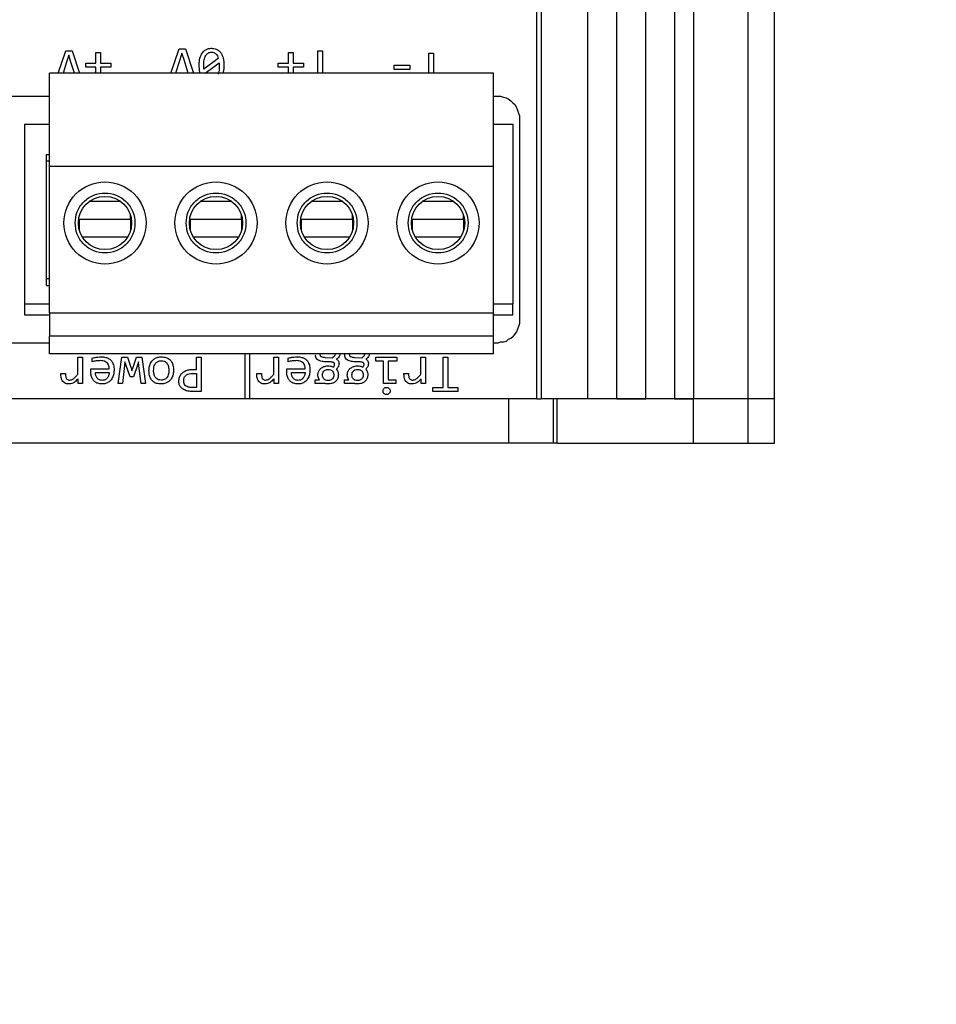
# Model space of a CAD drawing. Header units: millimetres. Extents: x 0 to 420, y 0 to 297.
# Tile 113 of 138: x 212 to 220, y 179 to 188. Entities that reach past the tile are written whole.
import ezdxf

# ---------------------------------------------------------------- set-up
doc = ezdxf.new("R2010")
doc.units = ezdxf.units.MM
doc.styles.add('SLDTEXTSTYLE0', font='TXT', dxfattribs={"width": 0.75})
doc.dimstyles.new('SLDDIMSTYLE0', dxfattribs={"dimtxt": 3.5, "dimasz": 3.302, "dimexe": 0, "dimexo": 0.0625, "dimgap": 0.875, "dimtad": 1, "dimlfac": 5, "dimrnd": 1e-09, "dimzin": 12, "dimdsep": 46, "dimtxsty": 'SLDTEXTSTYLE0', "dimsah": 1, "dimcen": 0.09, "dimadec": 0, "dimazin": 3, "dimtfac": 1, "dimtofl": 0, "dimtmove": 0, "dimatfit": 3, "dimfxl": 1, "dimfrac": 2, "dimtolj": 1, "dimtzin": 12, "dimarcsym": 0})

# ---------------------------------------------------------------- blocks, each defined once
blk = doc.blocks.new('_D_5')
at = {"color": 7, "linetype": 'Continuous', "lineweight": 18}
for p, q in [((186.436, 221.3553), (271.0027, 221.3553)), ((270.0027, 160.1553), (270.0027, 221.3553)), ((186.436, 160.1553), (271.0027, 160.1553))]:
    blk.add_line(p, q, dxfattribs=at)
for points in [[(270.0027, 221.3553), (269.4947, 218.0533), (270.5107, 218.0533)], [(270.0027, 160.1553), (270.5107, 163.4573), (269.4947, 163.4573)]]:
    blk.add_solid(points, dxfattribs=at)
at = {"color": 7, "linetype": 'Continuous', "lineweight": 18, "insert": (265.491, 186.8762), "char_height": 3.5, "attachment_point": 1, "rotation": 90, "style": 'SLDTEXTSTYLE0'}
blk.add_mtext('306', dxfattribs=at)

msp = doc.modelspace()

# ---------------------------------------------------------------- linework, layer by layer
at = {"color": 7, "linetype": 'Continuous', "lineweight": 25}
for p, q in [((216.2873, 184.7623), (216.2873, 196.7623)), ((216.3273, 196.7623), (216.3273, 184.7623)), ((216.7473, 184.7623), (216.7473, 196.7623)), ((217.0073, 184.7623), (217.0073, 196.7623)), ((217.2673, 184.7623), (217.2673, 196.7623)), ((217.5273, 196.7623), (217.5273, 184.7623)), ((217.6984, 196.7623), (217.6984, 184.7623)), ((218.1913, 184.7623), (218.1913, 196.7623)), ((218.4273, 184.7623), (218.4273, 196.7623)), ((211.9759, 187.6953), (212.044, 187.8953)), ((212.044, 187.8953), (212.1005, 187.8953)), ((212.1005, 187.8953), (212.1668, 187.6953)), ((212.3157, 187.8807), (212.3562, 187.8807)), ((212.3157, 187.7848), (212.3157, 187.8807)), ((212.3562, 187.8807), (212.3562, 187.7848)), ((212.9891, 187.6953), (213.064, 187.9153)), ((213.064, 187.9153), (213.1205, 187.9153)), ((213.1205, 187.9153), (213.1934, 187.6953)), ((214.0506, 187.8807), (214.0911, 187.8807)), ((214.0506, 187.7848), (214.0506, 187.8807)), ((214.0911, 187.8807), (214.0911, 187.7848)), ((214.3148, 187.8953), (214.3572, 187.8953)), ((214.3148, 187.6953), (214.3148, 187.8953)), ((214.3572, 187.8953), (214.3572, 187.6953)), ((212.0506, 187.795), (212.0187, 187.6953)), ((212.0699, 187.8559), (212.0506, 187.795)), ((212.0889, 187.795), (212.0699, 187.8559)), ((212.1209, 187.6953), (212.0889, 187.795)), ((213.0706, 187.815), (213.0323, 187.6953)), ((213.0899, 187.8759), (213.0706, 187.815)), ((213.1089, 187.815), (213.0899, 187.8759)), ((213.1473, 187.6953), (213.1089, 187.815)), ((213.4177, 187.8283), (213.2877, 187.7318)), ((215.3148, 187.8753), (215.3572, 187.8753)), ((215.3148, 187.6953), (215.3148, 187.8753)), ((215.3572, 187.8753), (215.3572, 187.6953)), ((212.2231, 187.7848), (212.3157, 187.7848)), ((212.2231, 187.749), (212.2231, 187.7848)), ((212.3157, 187.749), (212.2231, 187.749)), ((212.3157, 187.6953), (212.3157, 187.749)), ((212.3562, 187.7848), (212.4487, 187.7848)), ((212.3562, 187.749), (212.3562, 187.6953)), ((212.4487, 187.749), (212.3562, 187.749)), ((212.4487, 187.7848), (212.4487, 187.749)), ((213.2517, 187.6953), (213.2445, 187.7616)), ((213.2877, 187.7318), (213.2858, 187.763)), ((213.2989, 187.6953), (213.4257, 187.7889)), ((213.4257, 187.7889), (213.4266, 187.7602)), ((213.9581, 187.7848), (214.0506, 187.7848)), ((213.9581, 187.749), (213.9581, 187.7848)), ((214.0506, 187.749), (213.9581, 187.749)), ((214.0506, 187.6953), (214.0506, 187.749)), ((214.0911, 187.7848), (214.1837, 187.7848)), ((214.0911, 187.749), (214.0911, 187.6953)), ((214.1837, 187.749), (214.0911, 187.749)), ((214.1837, 187.7848), (214.1837, 187.749)), ((215.0008, 187.7665), (215.1415, 187.7665)), ((215.0008, 187.7279), (215.0008, 187.7665)), ((215.1415, 187.7279), (215.0008, 187.7279)), ((215.1415, 187.7665), (215.1415, 187.7279)), ((215.8968, 187.6953), (211.8968, 187.6953)), ((211.8968, 186.8553), (211.8968, 187.6953)), ((215.8968, 186.8553), (215.8968, 187.6953)), ((211.5067, 187.4886), (211.8968, 187.4886)), ((215.8968, 187.4886), (215.9602, 187.4886)), ((215.9602, 187.4886), (215.9856, 187.4801)), ((215.9856, 187.4801), (216.011, 187.4716)), ((216.011, 187.4716), (216.0279, 187.4632)), ((216.0279, 187.4632), (216.0533, 187.4462)), ((216.0533, 187.4462), (216.0703, 187.4293)), ((216.0703, 187.4293), (216.0872, 187.4124)), ((216.0872, 187.4124), (216.1041, 187.387)), ((216.1041, 187.387), (216.1126, 187.3616)), ((216.1126, 187.3616), (216.121, 187.3362)), ((216.121, 187.3362), (216.1295, 187.3108)), ((216.1295, 187.3108), (216.1295, 185.4396)), ((211.6709, 187.2369), (211.6709, 185.6169)), ((211.6709, 187.2369), (211.8968, 187.2369)), ((215.8968, 187.2369), (216.0709, 187.2369)), ((216.0709, 187.2369), (216.0709, 185.6169)), ((211.8709, 186.9629), (211.8968, 186.9629)), ((211.8709, 185.7819), (211.8709, 186.9629)), ((211.8968, 186.9029), (211.8709, 186.9029)), ((215.8968, 186.8553), (211.8968, 186.8553)), ((211.8968, 185.5353), (211.8968, 186.8553)), ((215.8968, 185.5353), (215.8968, 186.8553)), ((212.1668, 186.3786), (212.6268, 186.3786)), ((212.1668, 186.2767), (212.1668, 186.3786)), ((212.6268, 186.3786), (212.6268, 186.4139)), ((212.6268, 186.3786), (212.6268, 186.2767)), ((213.1668, 186.3786), (213.6268, 186.3786)), ((213.1668, 186.2767), (213.1668, 186.3786)), ((213.6268, 186.3786), (213.6268, 186.4139)), ((213.6268, 186.3786), (213.6268, 186.2767)), ((214.1668, 186.3786), (214.6268, 186.3786)), ((214.1668, 186.2767), (214.1668, 186.3786)), ((214.6268, 186.3786), (214.6268, 186.4139)), ((214.6268, 186.3786), (214.6268, 186.2767)), ((215.1668, 186.3786), (215.6268, 186.3786)), ((215.1668, 186.2767), (215.1668, 186.3786)), ((215.6268, 186.3786), (215.6268, 186.4139)), ((215.6268, 186.3786), (215.6268, 186.2767)), ((211.8709, 185.8442), (211.8968, 185.8442)), ((211.8709, 185.7819), (211.8968, 185.7819)), ((211.6709, 185.6169), (211.8968, 185.6169)), ((211.6709, 185.6169), (211.6709, 185.5169)), ((215.8968, 185.6169), (216.0709, 185.6169)), ((216.0709, 185.5169), (216.0709, 185.6169)), ((211.6709, 185.5169), (211.8968, 185.5169)), ((211.8968, 185.5353), (215.8968, 185.5353)), ((211.8968, 185.5353), (211.8968, 185.3253)), ((215.8968, 185.3253), (215.8968, 185.5353)), ((215.8968, 185.5169), (216.0709, 185.5169)), ((216.121, 185.4142), (216.1126, 185.3888)), ((216.1295, 185.4396), (216.121, 185.4142)), ((215.8968, 185.3253), (211.8968, 185.3253)), ((211.8968, 185.1653), (211.8968, 185.3253)), ((215.8968, 185.1653), (215.8968, 185.3253)), ((216.0703, 185.3211), (216.0533, 185.3042)), ((216.0872, 185.3465), (216.0703, 185.3211)), ((216.1041, 185.3634), (216.0872, 185.3465)), ((216.1126, 185.3888), (216.1041, 185.3634)), ((211.8968, 185.2618), (211.5321, 185.2618)), ((215.9348, 185.2618), (215.8968, 185.2618)), ((215.9602, 185.2703), (215.9348, 185.2618)), ((215.9856, 185.2703), (215.9602, 185.2703)), ((216.011, 185.2788), (215.9856, 185.2703)), ((216.0279, 185.2957), (216.011, 185.2788)), ((216.0533, 185.3042), (216.0279, 185.2957)), ((215.8968, 185.1653), (211.8968, 185.1653)), ((212.1523, 185.1353), (212.1936, 185.1353)), ((212.1523, 184.9838), (212.1523, 185.1353)), ((212.1936, 185.1353), (212.1936, 184.8992)), ((212.5145, 184.8992), (212.549, 185.1353)), ((212.549, 185.1353), (212.5986, 185.1353)), ((212.5986, 185.1353), (212.6327, 185.0364)), ((212.6473, 185.0378), (212.6801, 185.1353)), ((212.6801, 185.1353), (212.7283, 185.1353)), ((212.7283, 185.1353), (212.7622, 184.8992)), ((213.222, 185.1353), (213.2639, 185.1353)), ((213.222, 185.0251), (213.222, 185.1353)), ((213.2639, 185.1353), (213.2639, 184.8279)), ((213.6593, 184.7623), (213.6593, 185.1653)), ((213.6978, 185.1653), (213.6978, 184.7623)), ((213.9172, 185.1353), (213.9586, 185.1353)), ((213.9172, 184.9838), (213.9172, 185.1353)), ((213.9586, 185.1353), (213.9586, 184.8992)), ((214.4445, 185.129), (214.3828, 185.1312)), ((214.5564, 185.156), (214.5584, 185.1698)), ((214.7095, 185.129), (214.6478, 185.1312)), ((214.8363, 185.1353), (215.0255, 185.1353)), ((214.8363, 185.1012), (214.8363, 185.1353)), ((215.0255, 185.1353), (215.0255, 185.1012)), ((215.2423, 185.1353), (215.2836, 185.1353)), ((215.2423, 184.9838), (215.2423, 185.1353)), ((215.2836, 185.1353), (215.2836, 184.8992)), ((215.4423, 185.1353), (215.4847, 185.1353)), ((215.4423, 184.8637), (215.4423, 185.1353)), ((215.4847, 185.1353), (215.4847, 184.8637)), ((212.2815, 185.0951), (212.2815, 185.1287)), ((212.5735, 185.0609), (212.555, 184.8992)), ((212.5768, 185.094), (212.5735, 185.0609)), ((212.5875, 185.0629), (212.5768, 185.094)), ((212.6245, 184.9579), (212.5875, 185.0629)), ((212.6884, 185.0642), (212.6539, 184.9579)), ((212.6983, 185.0954), (212.6884, 185.0642)), ((212.7027, 185.0596), (212.6983, 185.0954)), ((212.7223, 184.8992), (212.7027, 185.0596)), ((214.0464, 185.0951), (214.0464, 185.1287)), ((214.4343, 185.0934), (214.3723, 185.0956)), ((214.6993, 185.0934), (214.6374, 185.0956)), ((214.9065, 185.1012), (214.8363, 185.1012)), ((214.9065, 184.8992), (214.9065, 185.1012)), ((214.9478, 185.1012), (214.9478, 184.9331)), ((215.0255, 185.1012), (214.9478, 185.1012)), ((211.9997, 184.9893), (212.041, 184.9893)), ((212.2696, 185.0304), (212.4358, 185.0304)), ((212.3115, 184.999), (212.4358, 184.999)), ((212.6539, 184.9579), (212.6245, 184.9579)), ((212.6327, 185.0364), (212.6393, 185.0124)), ((212.6393, 185.0124), (212.6473, 185.0378)), ((213.1829, 184.9893), (213.222, 184.9893)), ((213.184, 185.0251), (213.222, 185.0251)), ((213.222, 184.9893), (213.222, 184.8626)), ((213.7646, 184.9893), (213.8059, 184.9893)), ((214.0346, 185.0304), (214.2007, 185.0304)), ((214.0765, 184.999), (214.2007, 184.999)), ((215.0897, 184.9893), (215.131, 184.9893)), ((212.1561, 184.8992), (212.155, 184.9428)), ((212.1936, 184.8992), (212.1561, 184.8992)), ((212.555, 184.8992), (212.5145, 184.8992)), ((212.7622, 184.8992), (212.7223, 184.8992)), ((213.9211, 184.8992), (213.92, 184.9428)), ((213.9586, 184.8992), (213.9211, 184.8992)), ((214.2905, 184.9326), (214.3283, 184.9326)), ((214.2905, 184.8992), (214.2905, 184.9326)), ((214.3762, 184.8992), (214.2905, 184.8992)), ((214.5555, 184.9326), (214.5933, 184.9326)), ((214.5555, 184.8992), (214.5555, 184.9326)), ((214.6412, 184.8992), (214.5555, 184.8992)), ((215.0178, 184.8992), (214.9065, 184.8992)), ((214.9478, 184.9331), (215.0178, 184.9331)), ((215.0178, 184.9331), (215.0178, 184.8992)), ((215.2462, 184.8992), (215.2451, 184.9428)), ((215.2836, 184.8992), (215.2462, 184.8992)), ((215.3511, 184.8637), (215.4423, 184.8637)), ((215.3511, 184.8279), (215.3511, 184.8637)), ((215.4847, 184.8637), (215.5759, 184.8637)), ((215.5759, 184.8637), (215.5759, 184.8279)), ((213.2639, 184.8279), (213.1774, 184.8279)), ((213.222, 184.8626), (213.179, 184.8626)), ((215.5759, 184.8279), (215.3511, 184.8279)), ((216.0323, 184.7623), (193.7223, 184.7623)), ((216.0323, 184.7623), (216.0323, 184.3623)), ((216.2873, 184.7623), (216.0323, 184.7623)), ((216.2873, 184.7623), (216.3273, 184.7623)), ((216.7473, 184.7623), (216.3273, 184.7623)), ((216.4351, 184.7623), (216.4351, 184.3623)), ((216.4673, 184.7623), (216.4673, 184.3623)), ((217.6984, 184.7623), (216.4673, 184.7623)), ((217.0073, 184.7623), (217.2673, 184.7623)), ((217.5273, 184.7623), (217.6984, 184.7623)), ((217.6984, 184.3623), (217.6984, 184.7623)), ((218.1913, 184.7623), (217.6984, 184.7623)), ((218.1913, 184.3623), (218.1913, 184.7623)), ((218.4273, 184.7623), (218.1913, 184.7623)), ((218.4273, 184.3623), (218.4273, 184.7623)), ((216.0323, 184.3623), (193.7223, 184.3623)), ((216.4351, 184.3623), (216.0323, 184.3623)), ((216.4673, 184.3623), (216.4351, 184.3623)), ((216.4673, 184.3623), (217.6984, 184.3623)), ((217.6984, 184.3623), (218.1913, 184.3623)), ((218.1913, 184.3623), (218.4273, 184.3623))]:
    msp.add_line(p, q, dxfattribs=at)
at = {"color": 1, "linetype": 'Continuous', "lineweight": 25}
for p, q in [((212.5386, 186.5389), (212.255, 186.5389)), ((213.5386, 186.5389), (213.255, 186.5389)), ((214.5386, 186.5389), (214.255, 186.5389)), ((215.5386, 186.5389), (215.255, 186.5389)), ((212.6004, 186.2183), (212.1932, 186.2183)), ((213.6004, 186.2183), (213.1932, 186.2183)), ((214.6004, 186.2183), (214.1932, 186.2183)), ((215.6004, 186.2183), (215.1932, 186.2183))]:
    msp.add_line(p, q, dxfattribs=at)
at = {"color": 7, "linetype": 'Continuous', "lineweight": 25}
for centre, radius in [((212.3968, 186.3453), 0.37), ((213.3968, 186.3453), 0.37), ((214.3968, 186.3453), 0.37), ((215.3968, 186.3453), 0.37), ((212.3968, 186.3453), 0.24), ((213.3968, 186.3453), 0.24), ((214.3968, 186.3453), 0.24), ((215.3968, 186.3453), 0.24)]:
    msp.add_circle(centre, radius, dxfattribs=at)
for points, knots in [([(213.2445, 187.7616), (213.2449, 187.7749), (213.246, 187.8079), (213.2573, 187.8527), (213.2818, 187.8905), (213.3113, 187.912), (213.3388, 187.9189), (213.3541, 187.9193), (213.3585, 187.9194)], [0, 0, 0, 0, 0.1830336, 0.4520177, 0.6203816, 0.7899102, 0.9391655, 1, 1, 1, 1]), ([(213.2858, 187.763), (213.2864, 187.7804), (213.2876, 187.8116), (213.2997, 187.8472), (213.3142, 187.8672), (213.3264, 187.8772), (213.3407, 187.8834), (213.3508, 187.8841), (213.356, 187.8845)], [0, 0, 0, 0, 0.334839, 0.598967, 0.707168, 0.805323, 0.900396, 1, 1, 1, 1]), ([(213.356, 187.8845), (213.3635, 187.8838), (213.3746, 187.8828), (213.3877, 187.8759), (213.3989, 187.8666), (213.4104, 187.8509), (213.4152, 187.8361), (213.4177, 187.8283)], [0, 0, 0, 0, 0.246737, 0.364704, 0.485291, 0.727689, 1, 1, 1, 1]), ([(213.3585, 187.9194), (213.372, 187.9183), (213.3956, 187.9162), (213.4247, 187.8985), (213.4474, 187.871), (213.4653, 187.8244), (213.4669, 187.7852), (213.4679, 187.7616)], [0, 0, 0, 0, 0.185545, 0.322718, 0.459522, 0.6738, 1, 1, 1, 1]), ([(213.4266, 187.7602), (213.4265, 187.7425), (213.4264, 187.7165), (213.4165, 187.6928), (213.4134, 187.6853)], [0, 0, 0, 0, 0.684155, 1, 1, 1, 1]), ([(213.4679, 187.7616), (213.4679, 187.7481), (213.4678, 187.7255), (213.4608, 187.704), (213.4579, 187.6953)], [0, 0, 0, 0, 0.5946734, 1, 1, 1, 1]), ([(212.1268, 186.3453), (212.1304, 186.3113), (212.136, 186.2589), (212.1697, 186.196), (212.2046, 186.1531), (212.2475, 186.118), (212.3105, 186.0854), (212.3968, 186.0687), (212.4832, 186.0854), (212.5461, 186.118), (212.5891, 186.1531), (212.6242, 186.196), (212.6567, 186.2589), (212.6734, 186.3453), (212.6567, 186.4317), (212.6241, 186.4946), (212.589, 186.5375), (212.5461, 186.5726), (212.4832, 186.6052), (212.3968, 186.6218), (212.3104, 186.6052), (212.2475, 186.5726), (212.2045, 186.5375), (212.1697, 186.4946), (212.136, 186.4317), (212.1304, 186.3792), (212.1268, 186.3453)], [0, 0, 0, 0, 0.059861, 0.092462, 0.125, 0.157601, 0.190139, 0.25, 0.309861, 0.342462, 0.375, 0.407601, 0.440139, 0.5, 0.559861, 0.592462, 0.625, 0.657601, 0.690139, 0.75, 0.809861, 0.842462, 0.875, 0.907601, 0.940139, 1, 1, 1, 1]), ([(213.1268, 186.3453), (213.1304, 186.3113), (213.136, 186.2589), (213.1697, 186.196), (213.2046, 186.1531), (213.2475, 186.118), (213.3105, 186.0854), (213.3968, 186.0687), (213.4832, 186.0854), (213.5461, 186.118), (213.5891, 186.1531), (213.6242, 186.196), (213.6567, 186.2589), (213.6734, 186.3453), (213.6567, 186.4317), (213.6241, 186.4946), (213.589, 186.5375), (213.5461, 186.5726), (213.4832, 186.6052), (213.3968, 186.6218), (213.3104, 186.6052), (213.2475, 186.5726), (213.2045, 186.5375), (213.1697, 186.4946), (213.136, 186.4317), (213.1304, 186.3792), (213.1268, 186.3453)], [0, 0, 0, 0, 0.059861, 0.092462, 0.125, 0.157601, 0.190139, 0.25, 0.309861, 0.342462, 0.375, 0.407601, 0.440139, 0.5, 0.559861, 0.592462, 0.625, 0.657601, 0.690139, 0.75, 0.809861, 0.842462, 0.875, 0.907601, 0.940139, 1, 1, 1, 1]), ([(214.1268, 186.3453), (214.1304, 186.3113), (214.136, 186.2589), (214.1697, 186.196), (214.2046, 186.1531), (214.2475, 186.118), (214.3105, 186.0854), (214.3968, 186.0687), (214.4832, 186.0854), (214.5461, 186.118), (214.5891, 186.1531), (214.6242, 186.196), (214.6567, 186.2589), (214.6734, 186.3453), (214.6567, 186.4317), (214.6241, 186.4946), (214.589, 186.5375), (214.5461, 186.5726), (214.4832, 186.6052), (214.3968, 186.6218), (214.3104, 186.6052), (214.2475, 186.5726), (214.2045, 186.5375), (214.1697, 186.4946), (214.136, 186.4317), (214.1304, 186.3792), (214.1268, 186.3453)], [0, 0, 0, 0, 0.059861, 0.092462, 0.125, 0.157601, 0.190139, 0.25, 0.309861, 0.342462, 0.375, 0.407601, 0.440139, 0.5, 0.559861, 0.592462, 0.625, 0.657601, 0.690139, 0.75, 0.809861, 0.842462, 0.875, 0.907601, 0.940139, 1, 1, 1, 1]), ([(215.1268, 186.3453), (215.1304, 186.3113), (215.136, 186.2589), (215.1697, 186.196), (215.2046, 186.1531), (215.2475, 186.118), (215.3105, 186.0854), (215.3968, 186.0687), (215.4832, 186.0854), (215.5461, 186.118), (215.5891, 186.1531), (215.6242, 186.196), (215.6567, 186.2589), (215.6734, 186.3453), (215.6567, 186.4317), (215.6241, 186.4946), (215.589, 186.5375), (215.5461, 186.5726), (215.4832, 186.6052), (215.3968, 186.6218), (215.3104, 186.6052), (215.2475, 186.5726), (215.2045, 186.5375), (215.1697, 186.4946), (215.136, 186.4317), (215.1304, 186.3792), (215.1268, 186.3453)], [0, 0, 0, 0, 0.059861, 0.092462, 0.125, 0.157601, 0.190139, 0.25, 0.309861, 0.342462, 0.375, 0.407601, 0.440139, 0.5, 0.559861, 0.592462, 0.625, 0.657601, 0.690139, 0.75, 0.809861, 0.842462, 0.875, 0.907601, 0.940139, 1, 1, 1, 1]), ([(212.2815, 185.1287), (212.288, 185.1303), (212.3045, 185.1344), (212.3317, 185.1386), (212.3526, 185.1392), (212.363, 185.1394)], [0, 0, 0, 0, 0.242738, 0.619526, 1, 1, 1, 1]), ([(212.363, 185.1394), (212.3765, 185.1388), (212.4013, 185.1376), (212.4336, 185.1243), (212.4563, 185.1036), (212.473, 185.0722), (212.478, 185.0423), (212.4784, 185.022), (212.4785, 185.0177)], [0, 0, 0, 0, 0.209881, 0.385665, 0.534095, 0.682101, 0.932677, 1, 1, 1, 1]), ([(212.7928, 185.0152), (212.7936, 185.0287), (212.7952, 185.0557), (212.8102, 185.0918), (212.8348, 185.1188), (212.8654, 185.1351), (212.8903, 185.1393), (212.9039, 185.1394), (212.906, 185.1394)], [0, 0, 0, 0, 0.213089, 0.427388, 0.605307, 0.783111, 0.96716, 1, 1, 1, 1]), ([(212.906, 185.1394), (212.9196, 185.1385), (212.9435, 185.1368), (212.9747, 185.1208), (212.9975, 185.0958), (213.0121, 185.0603), (213.0135, 185.0331), (213.0143, 185.0185)], [0, 0, 0, 0, 0.219993, 0.388358, 0.557241, 0.762919, 1, 1, 1, 1]), ([(214.0464, 185.1287), (214.0529, 185.1303), (214.0694, 185.1344), (214.0967, 185.1386), (214.1175, 185.1392), (214.128, 185.1394)], [0, 0, 0, 0, 0.242738, 0.619526, 1, 1, 1, 1]), ([(214.128, 185.1394), (214.1415, 185.1388), (214.1662, 185.1376), (214.1985, 185.1243), (214.2213, 185.1036), (214.2379, 185.0722), (214.243, 185.0423), (214.2433, 185.022), (214.2434, 185.0177)], [0, 0, 0, 0, 0.2098808, 0.3856649, 0.5340953, 0.6821007, 0.9326766, 1, 1, 1, 1]), ([(214.3723, 185.0956), (214.3588, 185.0968), (214.3381, 185.0986), (214.3127, 185.1112), (214.2981, 185.1265), (214.2919, 185.1428), (214.2915, 185.1526), (214.2914, 185.156)], [0, 0, 0, 0, 0.35861, 0.548818, 0.740662, 0.909106, 1, 1, 1, 1]), ([(214.3828, 185.1312), (214.3761, 185.1317), (214.3644, 185.1326), (214.3503, 185.1367), (214.3414, 185.1426), (214.3369, 185.1493), (214.3353, 185.1555), (214.3352, 185.1592), (214.3352, 185.1604)], [0, 0, 0, 0, 0.320915, 0.565548, 0.695055, 0.825669, 0.941039, 1, 1, 1, 1]), ([(214.4697, 185.1653), (214.4693, 185.1618), (214.4685, 185.1536), (214.4599, 185.1402), (214.4503, 185.1332), (214.4445, 185.129)], [0, 0, 0, 0, 0.227258, 0.533591, 1, 1, 1, 1]), ([(214.5127, 185.1653), (214.5123, 185.1612), (214.5113, 185.15), (214.5001, 185.1328), (214.4879, 185.1232), (214.4812, 185.118)], [0, 0, 0, 0, 0.210301, 0.56387, 1, 1, 1, 1]), ([(214.6374, 185.0956), (214.6238, 185.0968), (214.6031, 185.0986), (214.5777, 185.1112), (214.5631, 185.1265), (214.5569, 185.1428), (214.5565, 185.1526), (214.5564, 185.156)], [0, 0, 0, 0, 0.35861, 0.548818, 0.740662, 0.909106, 1, 1, 1, 1]), ([(214.6478, 185.1312), (214.6407, 185.1317), (214.6284, 185.1326), (214.6143, 185.1371), (214.6066, 185.1428), (214.6028, 185.1478), (214.6005, 185.1538), (214.6003, 185.1581), (214.6002, 185.1604)], [0, 0, 0, 0, 0.341509, 0.593379, 0.696805, 0.794024, 0.892651, 1, 1, 1, 1]), ([(214.7354, 185.1695), (214.7352, 185.1659), (214.7347, 185.1588), (214.7303, 185.1481), (214.7218, 185.1379), (214.714, 185.1322), (214.7095, 185.129)], [0, 0, 0, 0, 0.213067, 0.422505, 0.675592, 1, 1, 1, 1]), ([(214.7777, 185.1653), (214.7773, 185.1612), (214.7763, 185.15), (214.7651, 185.1328), (214.7529, 185.1232), (214.7462, 185.118)], [0, 0, 0, 0, 0.210301, 0.56387, 1, 1, 1, 1]), ([(212.357, 185.1053), (212.3436, 185.1047), (212.3242, 185.1037), (212.299, 185.0996), (212.2873, 185.0966), (212.2815, 185.0951)], [0, 0, 0, 0, 0.525335, 0.762121, 1, 1, 1, 1]), ([(212.4358, 185.0304), (212.4349, 185.0423), (212.4334, 185.0612), (212.4196, 185.0834), (212.4019, 185.0972), (212.38, 185.1043), (212.3643, 185.105), (212.357, 185.1053)], [0, 0, 0, 0, 0.286632, 0.452297, 0.61819, 0.822983, 1, 1, 1, 1]), ([(212.8347, 185.0171), (212.8355, 185.0307), (212.8368, 185.0523), (212.8498, 185.0795), (212.8667, 185.096), (212.886, 185.104), (212.8983, 185.1045), (212.9035, 185.1047)], [0, 0, 0, 0, 0.322477, 0.513577, 0.706165, 0.876082, 1, 1, 1, 1]), ([(212.9035, 185.1047), (212.9122, 185.104), (212.9273, 185.1028), (212.9463, 185.0918), (212.9607, 185.0749), (212.9709, 185.0493), (212.9718, 185.0286), (212.9724, 185.0171)], [0, 0, 0, 0, 0.204986, 0.357364, 0.509634, 0.727069, 1, 1, 1, 1]), ([(214.1219, 185.1053), (214.1086, 185.1047), (214.0892, 185.1037), (214.064, 185.0996), (214.0523, 185.0966), (214.0464, 185.0951)], [0, 0, 0, 0, 0.525335, 0.762121, 1, 1, 1, 1]), ([(214.2007, 185.0304), (214.1998, 185.0423), (214.1984, 185.0612), (214.1845, 185.0834), (214.1669, 185.0972), (214.1449, 185.1043), (214.1292, 185.105), (214.1219, 185.1053)], [0, 0, 0, 0, 0.286632, 0.452297, 0.61819, 0.822983, 1, 1, 1, 1]), ([(214.3145, 184.9753), (214.3154, 184.9852), (214.3171, 185.0047), (214.3323, 185.0292), (214.3552, 185.0471), (214.3811, 185.0564), (214.3994, 185.0573), (214.4068, 185.0576)], [0, 0, 0, 0, 0.214409, 0.419396, 0.602997, 0.839647, 1, 1, 1, 1]), ([(214.4068, 185.0576), (214.4135, 185.0573), (214.4251, 185.0568), (214.4414, 185.0532), (214.4504, 185.0488), (214.455, 185.0466)], [0, 0, 0, 0, 0.401789, 0.696609, 1, 1, 1, 1]), ([(214.4657, 185.0722), (214.4656, 185.074), (214.4652, 185.0777), (214.4621, 185.0831), (214.4561, 185.0883), (214.4464, 185.0924), (214.4386, 185.0931), (214.4343, 185.0934)], [0, 0, 0, 0, 0.12976, 0.259708, 0.436283, 0.69412, 1, 1, 1, 1]), ([(214.455, 185.0466), (214.4569, 185.0494), (214.4611, 185.0556), (214.4654, 185.0643), (214.4657, 185.0704), (214.4657, 185.0722)], [0, 0, 0, 0, 0.35464, 0.803183, 1, 1, 1, 1]), ([(214.5049, 185.0797), (214.5042, 185.0729), (214.5026, 185.057), (214.4911, 185.0405), (214.4829, 185.0307), (214.4806, 185.0279)], [0, 0, 0, 0, 0.343756, 0.811693, 1, 1, 1, 1]), ([(214.4812, 185.118), (214.4849, 185.1159), (214.4921, 185.1119), (214.5, 185.1014), (214.5042, 185.0903), (214.5047, 185.0827), (214.5049, 185.0797)], [0, 0, 0, 0, 0.263564, 0.517868, 0.810753, 1, 1, 1, 1]), ([(214.5795, 184.9753), (214.5804, 184.9852), (214.5821, 185.0047), (214.5973, 185.0292), (214.6203, 185.0471), (214.6461, 185.0564), (214.6644, 185.0573), (214.6718, 185.0576)], [0, 0, 0, 0, 0.2144091, 0.4193957, 0.602997, 0.8396469, 1, 1, 1, 1]), ([(214.6718, 185.0576), (214.6785, 185.0573), (214.6901, 185.0568), (214.7065, 185.0532), (214.7154, 185.0488), (214.72, 185.0466)], [0, 0, 0, 0, 0.401789, 0.696609, 1, 1, 1, 1]), ([(214.7307, 185.0722), (214.7306, 185.074), (214.7303, 185.0777), (214.7271, 185.0831), (214.7211, 185.0883), (214.7114, 185.0924), (214.7036, 185.0931), (214.6993, 185.0934)], [0, 0, 0, 0, 0.12976, 0.259708, 0.436283, 0.69412, 1, 1, 1, 1]), ([(214.72, 185.0466), (214.7219, 185.0494), (214.7261, 185.0556), (214.7304, 185.0643), (214.7307, 185.0704), (214.7307, 185.0722)], [0, 0, 0, 0, 0.35464, 0.803183, 1, 1, 1, 1]), ([(214.7699, 185.0797), (214.7692, 185.0729), (214.7676, 185.057), (214.7561, 185.0405), (214.748, 185.0307), (214.7456, 185.0279)], [0, 0, 0, 0, 0.343756, 0.811693, 1, 1, 1, 1]), ([(214.7462, 185.118), (214.7499, 185.1159), (214.7571, 185.1119), (214.765, 185.1014), (214.7692, 185.0903), (214.7697, 185.0827), (214.7699, 185.0797)], [0, 0, 0, 0, 0.263564, 0.517868, 0.810753, 1, 1, 1, 1]), ([(212.0727, 184.8948), (212.0622, 184.8956), (212.045, 184.8969), (212.0241, 184.9096), (212.0098, 184.9274), (212.0002, 184.9548), (211.9998, 184.9766), (211.9997, 184.9893)], [0, 0, 0, 0, 0.226452, 0.374477, 0.522483, 0.721767, 1, 1, 1, 1]), ([(212.041, 184.9893), (212.0411, 184.9795), (212.0412, 184.9653), (212.047, 184.9475), (212.0549, 184.9373), (212.0662, 184.931), (212.0744, 184.9304), (212.0787, 184.9301)], [0, 0, 0, 0, 0.365559, 0.529043, 0.69446, 0.83731, 1, 1, 1, 1]), ([(212.0787, 184.9301), (212.0842, 184.9306), (212.0952, 184.9317), (212.1138, 184.9424), (212.1329, 184.96), (212.1458, 184.9758), (212.1523, 184.9838)], [0, 0, 0, 0, 0.172516, 0.350226, 0.670642, 1, 1, 1, 1]), ([(212.2688, 185.0047), (212.2688, 185.0081), (212.2688, 185.014), (212.2692, 185.0225), (212.2695, 185.0278), (212.2696, 185.0304)], [0, 0, 0, 0, 0.390088, 0.695016, 1, 1, 1, 1]), ([(212.3713, 184.8948), (212.3577, 184.8958), (212.3342, 184.8975), (212.3043, 184.9137), (212.2832, 184.9377), (212.2707, 184.9694), (212.2694, 184.993), (212.2688, 185.0047)], [0, 0, 0, 0, 0.238385, 0.411662, 0.585477, 0.792502, 1, 1, 1, 1]), ([(212.3732, 184.9276), (212.3684, 184.9278), (212.3591, 184.9282), (212.3462, 184.9321), (212.335, 184.9384), (212.3258, 184.9474), (212.3188, 184.9582), (212.3119, 184.9752), (212.3117, 184.9893), (212.3115, 184.999)], [0, 0, 0, 0, 0.1349082, 0.2577158, 0.3743376, 0.4916279, 0.6113117, 0.7329783, 1, 1, 1, 1]), ([(212.4785, 185.0177), (212.4775, 185.0042), (212.4757, 184.9772), (212.4599, 184.941), (212.4348, 184.9137), (212.4042, 184.8972), (212.3819, 184.8956), (212.3713, 184.8948)], [0, 0, 0, 0, 0.221613, 0.44417, 0.635032, 0.826181, 1, 1, 1, 1]), ([(212.4358, 184.999), (212.4344, 184.9891), (212.4318, 184.9707), (212.4203, 184.9503), (212.4081, 184.9385), (212.3975, 184.9321), (212.3857, 184.9283), (212.3775, 184.9278), (212.3732, 184.9276)], [0, 0, 0, 0, 0.281586, 0.529665, 0.649647, 0.764154, 0.879012, 1, 1, 1, 1]), ([(212.901, 184.8948), (212.8875, 184.8958), (212.8634, 184.8975), (212.8321, 184.9135), (212.8092, 184.9387), (212.7949, 184.974), (212.7935, 185.0009), (212.7928, 185.0152)], [0, 0, 0, 0, 0.220561, 0.390691, 0.561395, 0.766759, 1, 1, 1, 1]), ([(212.9035, 184.9295), (212.8949, 184.9302), (212.8799, 184.9315), (212.8608, 184.9423), (212.8464, 184.9592), (212.8361, 184.9849), (212.8352, 185.0056), (212.8347, 185.0171)], [0, 0, 0, 0, 0.202905, 0.355938, 0.508974, 0.726044, 1, 1, 1, 1]), ([(213.0143, 185.0185), (213.0135, 185.005), (213.0119, 184.978), (212.9966, 184.942), (212.9717, 184.9151), (212.9409, 184.8989), (212.9162, 184.895), (212.9028, 184.8948), (212.901, 184.8948)], [0, 0, 0, 0, 0.213706, 0.428701, 0.607929, 0.787072, 0.971734, 1, 1, 1, 1]), ([(212.9724, 185.0171), (212.9716, 185.0036), (212.9702, 184.9819), (212.9573, 184.9548), (212.9403, 184.9382), (212.921, 184.9303), (212.9087, 184.9298), (212.9035, 184.9295)], [0, 0, 0, 0, 0.3224767, 0.5135775, 0.7061653, 0.8760816, 1, 1, 1, 1]), ([(213.0619, 184.9221), (213.063, 184.9334), (213.0652, 184.9561), (213.0821, 184.9856), (213.1094, 185.0088), (213.1444, 185.0233), (213.1711, 185.0245), (213.184, 185.0251)], [0, 0, 0, 0, 0.189396, 0.379254, 0.553481, 0.783863, 1, 1, 1, 1]), ([(213.1055, 184.9237), (213.1061, 184.9334), (213.1073, 184.9489), (213.1183, 184.9674), (213.1336, 184.9799), (213.1559, 184.9881), (213.1734, 184.9889), (213.1829, 184.9893)], [0, 0, 0, 0, 0.247929, 0.39684, 0.545865, 0.75459, 1, 1, 1, 1]), ([(213.8376, 184.8948), (213.8272, 184.8956), (213.81, 184.8969), (213.7891, 184.9096), (213.7747, 184.9274), (213.7651, 184.9548), (213.7648, 184.9766), (213.7646, 184.9893)], [0, 0, 0, 0, 0.226452, 0.374477, 0.522483, 0.721767, 1, 1, 1, 1]), ([(213.8059, 184.9893), (213.806, 184.9795), (213.8061, 184.9653), (213.812, 184.9475), (213.8198, 184.9373), (213.8311, 184.931), (213.8393, 184.9304), (213.8437, 184.9301)], [0, 0, 0, 0, 0.365559, 0.529043, 0.69446, 0.83731, 1, 1, 1, 1]), ([(213.8437, 184.9301), (213.8491, 184.9306), (213.8602, 184.9317), (213.8787, 184.9424), (213.8979, 184.96), (213.9107, 184.9758), (213.9172, 184.9838)], [0, 0, 0, 0, 0.1725164, 0.3502263, 0.6706425, 1, 1, 1, 1]), ([(214.0338, 185.0047), (214.0338, 185.0081), (214.0338, 185.014), (214.0342, 185.0225), (214.0345, 185.0278), (214.0346, 185.0304)], [0, 0, 0, 0, 0.390088, 0.695016, 1, 1, 1, 1]), ([(214.1363, 184.8948), (214.1226, 184.8958), (214.0991, 184.8975), (214.0692, 184.9137), (214.0482, 184.9377), (214.0356, 184.9694), (214.0344, 184.993), (214.0338, 185.0047)], [0, 0, 0, 0, 0.2383853, 0.4116617, 0.5854765, 0.7925022, 1, 1, 1, 1]), ([(214.1382, 184.9276), (214.1333, 184.9278), (214.1241, 184.9282), (214.1111, 184.9321), (214.0999, 184.9384), (214.0908, 184.9474), (214.0837, 184.9582), (214.0769, 184.9752), (214.0766, 184.9893), (214.0765, 184.999)], [0, 0, 0, 0, 0.134908, 0.257716, 0.374338, 0.491628, 0.611312, 0.732978, 1, 1, 1, 1]), ([(214.2434, 185.0177), (214.2425, 185.0042), (214.2407, 184.9772), (214.2249, 184.941), (214.1997, 184.9137), (214.1691, 184.8972), (214.1469, 184.8956), (214.1363, 184.8948)], [0, 0, 0, 0, 0.221613, 0.44417, 0.635032, 0.826181, 1, 1, 1, 1]), ([(214.2007, 184.999), (214.1993, 184.9891), (214.1967, 184.9707), (214.1853, 184.9503), (214.173, 184.9385), (214.1625, 184.9321), (214.1507, 184.9283), (214.1424, 184.9278), (214.1382, 184.9276)], [0, 0, 0, 0, 0.281586, 0.529665, 0.649647, 0.764154, 0.879012, 1, 1, 1, 1]), ([(214.3283, 184.9326), (214.3248, 184.938), (214.3176, 184.9491), (214.3147, 184.9644), (214.3145, 184.9732), (214.3145, 184.9753)], [0, 0, 0, 0, 0.4228961, 0.8642805, 1, 1, 1, 1]), ([(214.3558, 184.9761), (214.3564, 184.9823), (214.3576, 184.9946), (214.3669, 185.0106), (214.3804, 185.0213), (214.3942, 185.0262), (214.4031, 185.0266), (214.4068, 185.0268)], [0, 0, 0, 0, 0.230516, 0.460292, 0.669781, 0.862015, 1, 1, 1, 1]), ([(214.4068, 184.9257), (214.4, 184.9263), (214.3867, 184.9274), (214.3702, 184.9377), (214.3603, 184.9516), (214.3563, 184.9648), (214.356, 184.9729), (214.3558, 184.9761)], [0, 0, 0, 0, 0.252975, 0.492853, 0.697399, 0.881009, 1, 1, 1, 1]), ([(214.4068, 185.0268), (214.4136, 185.0262), (214.4259, 185.0252), (214.4416, 185.0161), (214.452, 185.0038), (214.4572, 184.9897), (214.4578, 184.9804), (214.458, 184.9761)], [0, 0, 0, 0, 0.250946, 0.4528421, 0.6554611, 0.8382698, 1, 1, 1, 1]), ([(214.458, 184.9761), (214.4574, 184.9701), (214.4563, 184.9581), (214.4473, 184.9424), (214.434, 184.9317), (214.42, 184.9263), (214.4107, 184.9259), (214.4068, 184.9257)], [0, 0, 0, 0, 0.222815, 0.44879, 0.653517, 0.852407, 1, 1, 1, 1]), ([(214.4993, 184.9772), (214.4985, 184.9672), (214.4967, 184.9478), (214.4816, 184.9233), (214.4602, 184.9066), (214.4349, 184.8965), (214.4166, 184.8954), (214.4071, 184.8948)], [0, 0, 0, 0, 0.214337, 0.419255, 0.602773, 0.794662, 1, 1, 1, 1]), ([(214.4806, 185.0279), (214.4841, 185.0233), (214.4911, 185.0142), (214.4985, 184.9969), (214.499, 184.9841), (214.4993, 184.9772)], [0, 0, 0, 0, 0.311465, 0.625144, 1, 1, 1, 1]), ([(214.5933, 184.9326), (214.5898, 184.938), (214.5826, 184.9491), (214.5798, 184.9644), (214.5796, 184.9732), (214.5795, 184.9753)], [0, 0, 0, 0, 0.422896, 0.86428, 1, 1, 1, 1]), ([(214.6208, 184.9761), (214.6215, 184.9826), (214.6228, 184.9955), (214.6317, 185.0098), (214.6416, 185.0184), (214.6539, 185.0252), (214.6646, 185.0262), (214.6718, 185.0268)], [0, 0, 0, 0, 0.242701, 0.480249, 0.607382, 0.732635, 1, 1, 1, 1]), ([(214.6718, 184.9257), (214.6648, 184.9262), (214.6546, 184.927), (214.6426, 184.9332), (214.6349, 184.9392), (214.6286, 184.9467), (214.6222, 184.9588), (214.6214, 184.9691), (214.6208, 184.9761)], [0, 0, 0, 0, 0.257204, 0.37739, 0.498249, 0.619884, 0.740615, 1, 1, 1, 1]), ([(214.6718, 185.0268), (214.6788, 185.0262), (214.6891, 185.0254), (214.7013, 185.0193), (214.709, 185.0132), (214.7153, 185.0057), (214.7216, 184.9936), (214.7225, 184.9832), (214.723, 184.9761)], [0, 0, 0, 0, 0.258049, 0.378026, 0.498266, 0.619273, 0.739785, 1, 1, 1, 1]), ([(214.723, 184.9761), (214.7224, 184.9697), (214.721, 184.9569), (214.7121, 184.9427), (214.7021, 184.9341), (214.6897, 184.9272), (214.679, 184.9263), (214.6718, 184.9257)], [0, 0, 0, 0, 0.239621, 0.476002, 0.605403, 0.732202, 1, 1, 1, 1]), ([(214.7644, 184.9772), (214.7635, 184.9672), (214.7617, 184.9478), (214.7466, 184.9233), (214.7253, 184.9066), (214.6999, 184.8965), (214.6816, 184.8954), (214.6721, 184.8948)], [0, 0, 0, 0, 0.214337, 0.419255, 0.602773, 0.794662, 1, 1, 1, 1]), ([(214.7456, 185.0279), (214.7491, 185.0233), (214.7562, 185.0142), (214.7635, 184.9969), (214.764, 184.9841), (214.7644, 184.9772)], [0, 0, 0, 0, 0.311465, 0.625144, 1, 1, 1, 1]), ([(215.1627, 184.8948), (215.1523, 184.8956), (215.1351, 184.8969), (215.1142, 184.9096), (215.0998, 184.9274), (215.0902, 184.9548), (215.0899, 184.9766), (215.0897, 184.9893)], [0, 0, 0, 0, 0.2264521, 0.3744765, 0.5224825, 0.7217669, 1, 1, 1, 1]), ([(215.131, 184.9893), (215.1311, 184.9795), (215.1312, 184.9653), (215.137, 184.9475), (215.1449, 184.9373), (215.1562, 184.931), (215.1644, 184.9304), (215.1688, 184.9301)], [0, 0, 0, 0, 0.3655593, 0.5290431, 0.6944601, 0.8373105, 1, 1, 1, 1]), ([(215.1688, 184.9301), (215.1742, 184.9306), (215.1852, 184.9317), (215.2038, 184.9424), (215.223, 184.96), (215.2358, 184.9758), (215.2423, 184.9838)], [0, 0, 0, 0, 0.172516, 0.350226, 0.670642, 1, 1, 1, 1]), ([(212.155, 184.9428), (212.1461, 184.9328), (212.13, 184.9149), (212.1008, 184.8977), (212.0814, 184.8957), (212.0727, 184.8948)], [0, 0, 0, 0, 0.409093, 0.73425, 1, 1, 1, 1]), ([(213.1774, 184.8279), (213.1639, 184.8286), (213.137, 184.83), (213.1021, 184.8432), (213.078, 184.8651), (213.0638, 184.8915), (213.0626, 184.9115), (213.0619, 184.9221)], [0, 0, 0, 0, 0.239245, 0.480536, 0.646159, 0.811922, 1, 1, 1, 1]), ([(213.179, 184.8626), (213.1679, 184.8632), (213.1499, 184.8643), (213.1272, 184.8751), (213.1133, 184.8893), (213.1064, 184.9067), (213.1058, 184.9181), (213.1055, 184.9237)], [0, 0, 0, 0, 0.3066951, 0.4942033, 0.6831861, 0.844483, 1, 1, 1, 1]), ([(213.92, 184.9428), (213.911, 184.9328), (213.8949, 184.9149), (213.8658, 184.8977), (213.8464, 184.8957), (213.8376, 184.8948)], [0, 0, 0, 0, 0.409093, 0.73425, 1, 1, 1, 1]), ([(214.4071, 184.8948), (214.4037, 184.8949), (214.3969, 184.8951), (214.3865, 184.8965), (214.3796, 184.8983), (214.3762, 184.8992)], [0, 0, 0, 0, 0.320089, 0.658243, 1, 1, 1, 1]), ([(214.6721, 184.8948), (214.6687, 184.8949), (214.6619, 184.8951), (214.6515, 184.8965), (214.6447, 184.8983), (214.6412, 184.8992)], [0, 0, 0, 0, 0.320089, 0.658243, 1, 1, 1, 1]), ([(214.9013, 184.8323), (214.9016, 184.8357), (214.9022, 184.8427), (214.9074, 184.8524), (214.9155, 184.8598), (214.9247, 184.864), (214.9309, 184.8644), (214.9335, 184.8645)], [0, 0, 0, 0, 0.200277, 0.416998, 0.632102, 0.844375, 1, 1, 1, 1]), ([(214.9335, 184.8645), (214.9369, 184.8642), (214.944, 184.8637), (214.9536, 184.8584), (214.961, 184.8504), (214.9651, 184.8412), (214.9656, 184.835), (214.9657, 184.8323)], [0, 0, 0, 0, 0.200099, 0.419787, 0.630212, 0.841568, 1, 1, 1, 1]), ([(215.2451, 184.9428), (215.2361, 184.9328), (215.22, 184.9149), (215.1908, 184.8977), (215.1714, 184.8957), (215.1627, 184.8948)], [0, 0, 0, 0, 0.409093, 0.73425, 1, 1, 1, 1]), ([(214.9335, 184.8001), (214.9301, 184.8003), (214.923, 184.8009), (214.9134, 184.8062), (214.906, 184.8142), (214.9018, 184.8234), (214.9014, 184.8297), (214.9013, 184.8323)], [0, 0, 0, 0, 0.200026, 0.419634, 0.629908, 0.844927, 1, 1, 1, 1]), ([(214.9657, 184.8323), (214.9655, 184.8289), (214.9649, 184.8218), (214.9596, 184.8122), (214.9515, 184.8047), (214.9424, 184.8006), (214.9361, 184.8002), (214.9335, 184.8001)], [0, 0, 0, 0, 0.200026, 0.419634, 0.629908, 0.844927, 1, 1, 1, 1])]:
    msp.add_open_spline(points, degree=3, knots=knots, dxfattribs=at)

# ---------------------------------------------------------------- dimensions: what is measured, and where the dimension line sits
at = {"color": 7, "linetype": 'Continuous', "lineweight": 18}
dim = msp.add_linear_dim(base=(270.0027, 221.3553), p1=(185.436, 160.1553), p2=(185.436, 221.3553), angle=90, dimstyle='SLDDIMSTYLE0', dxfattribs=at)
dim.commit()
dim.dimension.update_dxf_attribs({"geometry": '_D_5', "text_midpoint": (270.0027, 190.7553), "dimtype": 160})

doc.saveas('drawing.dxf')
